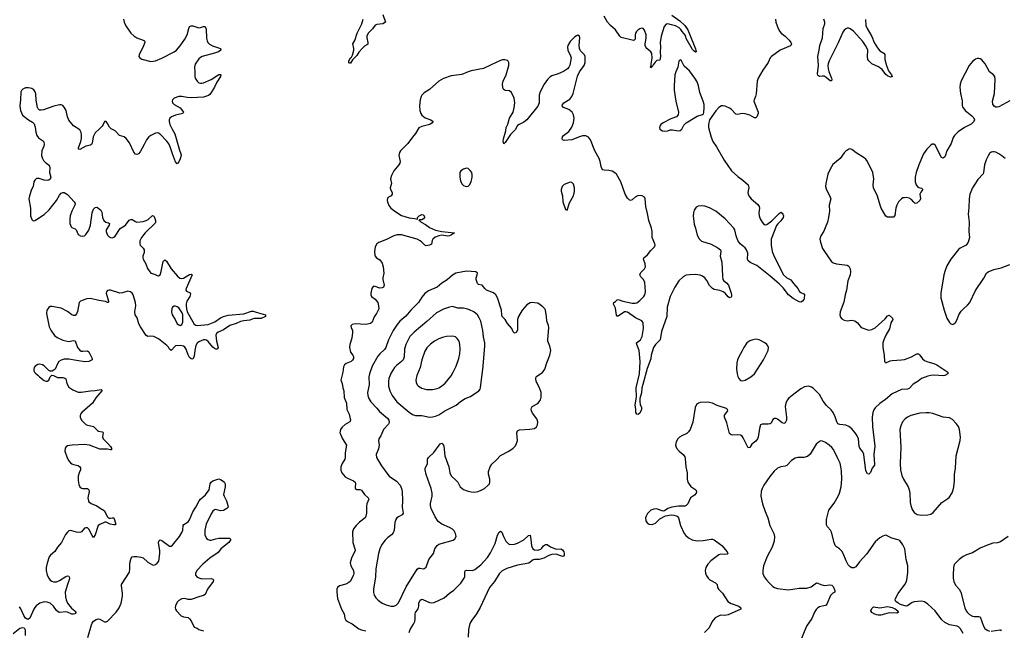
# Model space of a CAD drawing. Header units: inches. Extents: x 1649826 to 1814874, y 507393 to 641959.
# Tile 43 of 131: x 1696994 to 1709720, y 600938 to 608823. Entities that reach past the tile are written whole.
import ezdxf

# ---------------------------------------------------------------- set-up
doc = ezdxf.new("R2010")
doc.units = ezdxf.units.IN
doc.header["$MEASUREMENT"] = 0
doc.layers.add('B6690', color=7, linetype='Continuous')
doc.layers.add('B7600', color=7, linetype='Continuous')

msp = doc.modelspace()

# ---------------------------------------------------------------- linework, layer by layer
at = {"layer": 'B6690', "color": 6, "elevation": 400}
for points in [[(1698338, 608830), (1698345, 608790), (1698364, 608744), (1698431, 608651), (1698470, 608616), (1698510, 608590), (1698590, 608560), (1698609, 608549), (1698611, 608530), (1698595, 608485), (1698537, 608370), (1698535, 608350), (1698545, 608330), (1698575, 608315), (1698690, 608285), (1698750, 608294), (1698830, 608325), (1698990, 608407), (1699023, 608430), (1699070, 608484), (1699128, 608570), (1699158, 608630), (1699179, 608710), (1699190, 608736), (1699210, 608745), (1699230, 608742), (1699310, 608720), (1699330, 608721), (1699370, 608735), (1699390, 608734), (1699403, 608703), (1699407, 608587), (1699416, 608550), (1699427, 608530), (1699448, 608508), (1699487, 608487), (1699591, 608450), (1699593, 608430), (1699564, 608410), (1699514, 608390), (1699352, 608348), (1699330, 608337), (1699310, 608320), (1699264, 608250), (1699252, 608210), (1699259, 608150), (1699258, 608090), (1699264, 608070), (1699286, 608030), (1699308, 608010), (1699330, 608003), (1699350, 608003), (1699370, 608007), (1699470, 608052), (1699570, 608116), (1699590, 608117), (1699593, 608110), (1699589, 608090), (1699542, 608018), (1699511, 607950), (1699470, 607883), (1699450, 607858), (1699434, 607846), (1699370, 607824), (1699214, 607814), (1699157, 607817), (1699089, 607831), (1699049, 607831), (1698990, 607812), (1698968, 607790), (1698963, 607770), (1698970, 607750), (1698990, 607730), (1699070, 607685), (1699113, 607630), (1699101, 607610), (1699010, 607592), (1698956, 607570), (1698936, 607550), (1698927, 607530), (1698926, 607510), (1698936, 607470), (1698964, 607410), (1698999, 607350), (1699058, 607138), (1699079, 607090), (1699082, 607070), (1699070, 607027), (1699050, 606986), (1699030, 606964), (1699010, 606987), (1698970, 607090), (1698941, 607181), (1698922, 607222), (1698896, 607256), (1698810, 607344), (1698790, 607359), (1698770, 607364), (1698750, 607360), (1698690, 607330), (1698663, 607310), (1698632, 607270), (1698605, 607210), (1698550, 607119), (1698530, 607093), (1698510, 607082), (1698490, 607087), (1698470, 607111), (1698413, 607233), (1698371, 607290), (1698343, 607310), (1698284, 607330), (1698230, 607388), (1698176, 607416), (1698156, 607436), (1698130, 607484), (1698110, 607509), (1698090, 607509), (1698074, 607470), (1698060, 607450), (1698027, 607413), (1697970, 607364), (1697945, 607310), (1697930, 607229), (1697922, 607210), (1697910, 607202), (1697850, 607188), (1697770, 607146), (1697755, 607150), (1697755, 607170), (1697786, 607250), (1697794, 607290), (1697794, 607334), (1697787, 607367), (1697770, 607401), (1697690, 607451), (1697630, 607526), (1697611, 607570), (1697597, 607650), (1697570, 607695), (1697550, 607714), (1697530, 607722), (1697510, 607725), (1697435, 607705), (1697301, 607659), (1697270, 607654), (1697250, 607657), (1697232, 607672), (1697223, 607690), (1697205, 607785), (1697204, 607864), (1697193, 607893), (1697177, 607917), (1697150, 607935), (1697110, 607942), (1697070, 607942), (1697033, 607927), (1697018, 607910), (1697010, 607890), (1697006, 607790), (1696994, 607710), (1697003, 607650), (1697030, 607590), (1697110, 607530), (1697161, 607501), (1697180, 607480), (1697196, 607436), (1697202, 607370), (1697215, 607330), (1697237, 607297), (1697290, 607265), (1697307, 607247), (1697312, 607210), (1697308, 607190), (1697280, 607130), (1697275, 607070), (1697287, 607030), (1697303, 607003), (1697322, 606982), (1697368, 606948), (1697381, 606930), (1697385, 606910), (1697381, 606850), (1697397, 606790), (1697390, 606765), (1697370, 606751), (1697352, 606748), (1697310, 606751), (1697248, 606772), (1697210, 606772), (1697190, 606753), (1697177, 606730), (1697168, 606670), (1697148, 606632), (1697120, 606550), (1697113, 606510), (1697133, 606390), (1697134, 606290), (1697150, 606241), (1697170, 606226), (1697190, 606230), (1697210, 606241), (1697310, 606309), (1697376, 606370), (1697469, 606490), (1697510, 606558), (1697530, 606581), (1697550, 606593), (1697570, 606593), (1697610, 606567), (1697699, 606470), (1697710, 606450), (1697708, 606430), (1697669, 606350), (1697647, 606290), (1697642, 606250), (1697644, 606190), (1697659, 606150), (1697670, 606140), (1697710, 606123), (1697725, 606110), (1697749, 606049), (1697781, 606030), (1697810, 606028), (1697830, 606034), (1697851, 606050), (1697890, 606105), (1697911, 606169), (1697929, 606331), (1697950, 606378), (1697970, 606398), (1697990, 606402), (1697998, 606398), (1698043, 606363), (1698057, 606337), (1698064, 606270), (1698083, 606230), (1698106, 606210), (1698140, 606200), (1698155, 606190), (1698150, 606170), (1698112, 606110), (1698110, 606089), (1698130, 606039), (1698150, 606020), (1698170, 606010), (1698188, 606008), (1698210, 606013), (1698230, 606027), (1698294, 606126), (1698362, 606170), (1698410, 606233), (1698430, 606245), (1698450, 606245), (1698490, 606216), (1698510, 606210), (1698590, 606218), (1698630, 606230), (1698656, 606244), (1698710, 606296), (1698730, 606287), (1698737, 606270), (1698749, 606230), (1698750, 606210), (1698745, 606195), (1698617, 606070), (1698568, 606010), (1698549, 605969), (1698546, 605930), (1698553, 605913), (1698592, 605872), (1698602, 605850), (1698602, 605818), (1698587, 605770), (1698584, 605750), (1698588, 605730), (1698626, 605670), (1698647, 605610), (1698690, 605550), (1698737, 605537), (1698770, 605519), (1698790, 605515), (1698811, 605529), (1698824, 605570), (1698850, 605701), (1698870, 605723), (1698890, 605705), (1698950, 605608), (1699035, 605510), (1699065, 605485), (1699090, 605480), (1699110, 605485), (1699191, 605531), (1699210, 605538), (1699224, 605530), (1699144, 605350), (1699143, 605330), (1699150, 605319), (1699196, 605296), (1699203, 605283), (1699193, 605250), (1699155, 605190), (1699146, 605154), (1699146, 605126), (1699149, 605089), (1699158, 605050), (1699250, 604892), (1699270, 604878), (1699290, 604874), (1699430, 604888), (1699517, 604923), (1699590, 604973), (1699630, 604992), (1699690, 605007), (1699890, 605025), (1699990, 605060), (1700000, 605061)], [(1700000, 604954), (1699970, 604943), (1699890, 604935), (1699850, 604926), (1699790, 604900), (1699710, 604876), (1699630, 604818), (1699558, 604790), (1699537, 604770), (1699531, 604750), (1699539, 604670), (1699561, 604590), (1699551, 604570), (1699530, 604569), (1699510, 604576), (1699490, 604593), (1699430, 604668), (1699410, 604685), (1699390, 604690), (1699370, 604688), (1699310, 604663), (1699290, 604648), (1699270, 604614), (1699257, 604550), (1699250, 604479), (1699242, 604458), (1699230, 604439), (1699210, 604444), (1699190, 604461), (1699170, 604494), (1699144, 604570), (1699130, 604593), (1699110, 604608), (1699070, 604616), (1699010, 604610), (1698950, 604551), (1698930, 604567), (1698916, 604596), (1698897, 604617), (1698790, 604701), (1698730, 604730), (1698690, 604736), (1698650, 604734), (1698630, 604745), (1698555, 604855), (1698536, 604896), (1698511, 604971), (1698485, 605010), (1698482, 605050), (1698496, 605130), (1698492, 605170), (1698462, 605270), (1698450, 605291), (1698427, 605310), (1698390, 605316), (1698325, 605295), (1698290, 605292), (1698170, 605330), (1698150, 605331), (1698130, 605325), (1698115, 605310), (1698110, 605290), (1698143, 605190), (1698144, 605176), (1698138, 605170), (1698130, 605169), (1698102, 605182), (1698015, 605195), (1697910, 605223), (1697863, 605217), (1697801, 605199), (1697782, 605190), (1697764, 605170), (1697743, 605057), (1697730, 605026), (1697710, 605005), (1697690, 605003), (1697670, 605011), (1697610, 605056), (1697530, 605099), (1697410, 605121), (1697390, 605119), (1697370, 605107), (1697344, 605070), (1697340, 605030), (1697377, 604857), (1697396, 604816), (1697444, 604744), (1697478, 604718), (1697550, 604686), (1697590, 604674), (1697630, 604667), (1697690, 604680), (1697710, 604676), (1697742, 604590), (1697770, 604555), (1697790, 604544), (1697810, 604541), (1697870, 604545), (1697890, 604533), (1697931, 604450), (1697932, 604430), (1697889, 604411), (1697834, 604406), (1697730, 604420), (1697630, 604439), (1697570, 604438), (1697532, 604428), (1697502, 604410), (1697481, 604379), (1697451, 604309), (1697415, 604285), (1697390, 604283), (1697370, 604292), (1697310, 604354), (1697290, 604366), (1697250, 604373), (1697228, 604370), (1697195, 604350), (1697182, 604330), (1697176, 604310), (1697178, 604290), (1697185, 604270), (1697197, 604257), (1697230, 604234), (1697250, 604210), (1697310, 604165), (1697330, 604156), (1697350, 604156), (1697370, 604170), (1697390, 604211), (1697410, 604233), (1697430, 604229), (1697484, 604204), (1697550, 604202), (1697576, 604196), (1697590, 604184), (1697603, 604123), (1697630, 604078), (1697682, 604042), (1697750, 604015), (1697790, 604013), (1697909, 604031), (1697970, 604035), (1698049, 604049), (1698057, 604037), (1698058, 604030), (1697979, 603941), (1697936, 603870), (1697797, 603750), (1697782, 603730), (1697776, 603710), (1697776, 603690), (1697795, 603650), (1697830, 603611), (1697850, 603596), (1697870, 603586), (1697930, 603576), (1697949, 603569), (1697999, 603519), (1698011, 603511), (1698062, 603502), (1698070, 603496), (1698073, 603490), (1698065, 603435), (1698072, 603410), (1698135, 603350), (1698170, 603310), (1698179, 603290), (1698179, 603270), (1698170, 603268), (1698130, 603279), (1698030, 603275), (1697898, 603330), (1697830, 603337), (1697671, 603329), (1697610, 603319), (1697593, 603307), (1697582, 603290), (1697577, 603250), (1697607, 603167), (1697628, 603128), (1697650, 603101), (1697667, 603087), (1697690, 603077), (1697750, 603066), (1697771, 603051), (1697778, 603038), (1697780, 603010), (1697763, 602970), (1697752, 602930), (1697751, 602871), (1697759, 602819), (1697771, 602791), (1697793, 602773), (1697810, 602767), (1697870, 602768), (1697890, 602751), (1697891, 602730), (1697876, 602650), (1697882, 602610), (1697890, 602597), (1697916, 602576), (1697990, 602547), (1698033, 602513), (1698087, 602487), (1698130, 602405), (1698146, 602386), (1698170, 602385), (1698190, 602391), (1698210, 602390), (1698238, 602310), (1698230, 602300), (1698210, 602299), (1698163, 602310), (1698110, 602334), (1698095, 602335), (1698030, 602306), (1698010, 602290), (1698003, 602277), (1697970, 602171), (1697950, 602135), (1697930, 602164), (1697890, 602242), (1697870, 602260), (1697850, 602263), (1697830, 602255), (1697791, 602209), (1697770, 602202), (1697730, 602205), (1697670, 602223), (1697650, 602225), (1697630, 602221), (1697610, 602207), (1697585, 602175), (1697536, 602070), (1697483, 602010), (1697450, 601955), (1697392, 601910), (1697375, 601885), (1697350, 601805), (1697338, 601750), (1697335, 601710), (1697350, 601650), (1697371, 601610), (1697390, 601587), (1697410, 601572), (1697430, 601565), (1697470, 601565), (1697510, 601581), (1697590, 601633), (1697610, 601640), (1697630, 601636), (1697635, 601630), (1697639, 601610), (1697634, 601590), (1697610, 601530), (1697583, 601430), (1697585, 601370), (1697595, 601330), (1697613, 601290), (1697665, 601225), (1697709, 601190), (1697718, 601178), (1697722, 601170), (1697709, 601151), (1697690, 601144), (1697670, 601146), (1697613, 601173), (1697590, 601177), (1697510, 601169), (1697494, 601174), (1697472, 601192), (1697433, 601250), (1697390, 601287), (1697350, 601303), (1697310, 601304), (1697253, 601287), (1697208, 601252), (1697190, 601233), (1697177, 601210), (1697125, 601095), (1697110, 601080), (1697090, 601080), (1697070, 601094), (1697047, 601127), (1697010, 601216), (1696990, 601239)], [(1697875, 600845), (1697923, 601010), (1697931, 601030), (1697950, 601055), (1697982, 601078), (1698010, 601085), (1698030, 601082), (1698090, 601048), (1698110, 601046), (1698130, 601055), (1698242, 601170), (1698281, 601230), (1698304, 601290), (1698322, 601378), (1698323, 601417), (1698308, 601510), (1698311, 601530), (1698413, 601687), (1698418, 601730), (1698416, 601804), (1698435, 601870), (1698450, 601885), (1698470, 601892), (1698508, 601892), (1698562, 601882), (1698590, 601873), (1698650, 601816), (1698710, 601783), (1698730, 601780), (1698750, 601787), (1698770, 601803), (1698791, 601830), (1698805, 601930), (1698804, 601970), (1698790, 602068), (1698793, 602090), (1698810, 602106), (1698830, 602098), (1698930, 602024), (1698950, 602023), (1698970, 602036), (1699059, 602150), (1699090, 602200), (1699101, 602230), (1699108, 602290), (1699115, 602305), (1699170, 602340), (1699190, 602366), (1699231, 602469), (1699271, 602529), (1699313, 602610), (1699330, 602630), (1699394, 602686), (1699441, 602750), (1699458, 602830), (1699469, 602851), (1699490, 602866), (1699570, 602895), (1699590, 602887), (1699636, 602856), (1699650, 602831), (1699649, 602790), (1699630, 602690), (1699635, 602670), (1699666, 602610), (1699685, 602550), (1699687, 602530), (1699671, 602510), (1699630, 602484), (1699590, 602480), (1699530, 602496), (1699510, 602492), (1699490, 602475), (1699470, 602444), (1699405, 602310), (1699388, 602230), (1699389, 602169), (1699410, 602124), (1699429, 602109), (1699450, 602103), (1699470, 602103), (1699530, 602121), (1699570, 602126), (1699708, 602128), (1699725, 602110), (1699696, 602070), (1699596, 601990), (1699559, 601941), (1699450, 601869), (1699361, 601790), (1699282, 601710), (1699268, 601670), (1699267, 601650), (1699286, 601626), (1699321, 601610), (1699350, 601604), (1699470, 601606), (1699490, 601598), (1699498, 601590), (1699496, 601570), (1699421, 601470), (1699390, 601401), (1699370, 601386), (1699324, 601376), (1699210, 601335), (1699170, 601335), (1699130, 601348), (1699090, 601344), (1699050, 601322), (1699030, 601299), (1699010, 601254), (1699005, 601230), (1699009, 601209), (1699022, 601190), (1699083, 601123), (1699110, 601110), (1699170, 601101), (1699190, 601088), (1699210, 601062), (1699250, 600979), (1699286, 600966), (1699308, 600948), (1699370, 600929)], [(1696910, 600898), (1696996, 600964), (1697030, 600975), (1697050, 600970), (1697064, 600944), (1697064, 600870)]]:
    msp.add_lwpolyline(points, dxfattribs=at)
msp.add_lwpolyline([(1698990, 605125), (1698969, 605111), (1698960, 605090), (1698958, 605050), (1698964, 605010), (1699002, 604950), (1699030, 604896), (1699050, 604882), (1699070, 604876), (1699090, 604885), (1699103, 604917), (1699101, 605010), (1699096, 605036), (1699050, 605102), (1699030, 605117), (1699010, 605124)], close=True, dxfattribs=at)
at = {"layer": 'B7600', "color": 6}
for points, elevation in [([(1706764, 608830), (1706769, 608790), (1706797, 608710), (1706818, 608670), (1706835, 608650), (1706890, 608609), (1706941, 608561), (1706963, 608530), (1706969, 608510), (1706962, 608490), (1706955, 608485), (1706823, 608430), (1706711, 608349), (1706696, 608330), (1706670, 608270), (1706599, 608170), (1706538, 608070), (1706527, 608030), (1706513, 607867), (1706503, 607830), (1706486, 607790), (1706483, 607770), (1706538, 607630), (1706539, 607610), (1706520, 607570), (1706510, 607558), (1706490, 607555), (1706430, 607589), (1706370, 607607), (1706330, 607610), (1706270, 607600), (1706250, 607605), (1706190, 607666), (1706170, 607681), (1706112, 607708), (1706087, 607713), (1706065, 607710), (1706030, 607690), (1705990, 607645), (1705912, 607530), (1705898, 607470), (1705899, 607430), (1705930, 607308), (1705954, 607250), (1706002, 607182), (1706100, 607010), (1706193, 606873), (1706277, 606797), (1706340, 606750), (1706409, 606689), (1706417, 606657), (1706405, 606590), (1706409, 606570), (1706418, 606550), (1706449, 606510), (1706535, 606435), (1706553, 606410), (1706556, 606390), (1706548, 606330), (1706551, 606290), (1706565, 606250), (1706590, 606208), (1706610, 606185), (1706630, 606176), (1706650, 606179), (1706716, 606224), (1706810, 606322), (1706830, 606336), (1706850, 606324), (1706858, 606310), (1706868, 606290), (1706863, 606270), (1706830, 606226), (1706791, 606189), (1706775, 606165), (1706707, 605990), (1706707, 605910), (1706719, 605830), (1706744, 605764), (1706868, 605528), (1706908, 605488), (1706962, 605462), (1706995, 605415), (1707050, 605353), (1707075, 605315), (1707090, 605301), (1707130, 605283), (1707136, 605270), (1707134, 605226), (1707130, 605209), (1707112, 605188), (1707090, 605177), (1707070, 605180), (1706990, 605223), (1706930, 605271), (1706860, 605360), (1706812, 605412), (1706693, 605513), (1706520, 605650), (1706445, 605685), (1706411, 605710), (1706403, 605730), (1706404, 605810), (1706390, 605850), (1706370, 605875), (1706306, 605930), (1706278, 605970), (1706254, 606030), (1706239, 606110), (1706226, 606130), (1706112, 606250), (1705990, 606350), (1705910, 606392), (1705850, 606415), (1705810, 606420), (1705764, 606416), (1705737, 606403), (1705710, 606364), (1705701, 606330), (1705698, 606290), (1705710, 606183), (1705729, 606129), (1705750, 606041), (1705775, 605995), (1705805, 605965), (1705930, 605923), (1706019, 605879), (1706051, 605851), (1706055, 605830), (1706048, 605770), (1706071, 605690), (1706078, 605510), (1706083, 605470), (1706096, 605450), (1706130, 605426), (1706155, 605395), (1706192, 605290), (1706196, 605270), (1706194, 605250), (1706190, 605242), (1706170, 605231), (1706150, 605245), (1706111, 605291), (1706088, 605308), (1706045, 605325), (1705970, 605339), (1705950, 605350), (1705912, 605390), (1705876, 605456), (1705850, 605489), (1705821, 605510), (1705790, 605523), (1705730, 605532), (1705650, 605530), (1705610, 605524), (1705570, 605504), (1705513, 605450), (1705464, 605370), (1705402, 605250), (1705363, 605110), (1705357, 604990), (1705290, 604797), (1705272, 604690), (1705214, 604630), (1705186, 604590), (1705158, 604490), (1705150, 604443), (1705103, 604317), (1705050, 604113), (1705035, 604070), (1705030, 604006), (1705010, 603930), (1705009, 603889), (1705015, 603855), (1705030, 603816), (1705032, 603788), (1705010, 603741), (1704990, 603724), (1704970, 603729), (1704958, 603750), (1704959, 603790), (1704948, 603850), (1704966, 603950), (1704963, 604070), (1705007, 604250), (1705014, 604410), (1705001, 604550), (1704990, 604587), (1704971, 604630), (1704968, 604650), (1705020, 604690), (1705041, 604730), (1705056, 604836), (1705054, 604910), (1705035, 604935), (1704953, 604973), (1704850, 605046), (1704830, 605051), (1704810, 605049), (1704730, 604996), (1704715, 604995), (1704708, 605008), (1704696, 605096), (1704667, 605150), (1704674, 605170), (1704696, 605184), (1704715, 605205), (1704730, 605210), (1704789, 605189), (1704910, 605163), (1704950, 605163), (1704970, 605167), (1705010, 605196), (1705061, 605250), (1705073, 605270), (1705083, 605310), (1705076, 605430), (1705058, 605470), (1705022, 605502), (1705010, 605530), (1705021, 605559), (1705070, 605604), (1705081, 605630), (1705077, 605670), (1705055, 605730), (1705062, 605750), (1705110, 605787), (1705150, 605844), (1705200, 605890), (1705208, 605910), (1705205, 605930), (1705168, 606010), (1705167, 606090), (1705161, 606130), (1705124, 606230), (1705110, 606319), (1705085, 606410), (1705078, 606510), (1705070, 606532), (1705039, 606550), (1704990, 606552), (1704950, 606532), (1704910, 606498), (1704890, 606490), (1704870, 606496), (1704850, 606519), (1704820, 606570), (1704762, 606730), (1704707, 606827), (1704687, 606847), (1704650, 606866), (1704610, 606876), (1704550, 606879), (1704530, 606886), (1704520, 606900), (1704508, 606928), (1704497, 606990), (1704485, 607030), (1704427, 607130), (1704372, 607272), (1704345, 607305), (1704310, 607322), (1704270, 607322), (1704230, 607311), (1704130, 607272), (1704030, 607262), (1704009, 607270), (1704005, 607290), (1704010, 607310), (1704022, 607330), (1704090, 607379), (1704130, 607435), (1704151, 607490), (1704160, 607550), (1704154, 607594), (1704133, 607630), (1704090, 607662), (1704024, 607690), (1704007, 607710), (1704011, 607730), (1704029, 607750), (1704104, 607796), (1704131, 607830), (1704148, 607870), (1704205, 608095), (1704231, 608149), (1704290, 608230), (1704302, 608270), (1704302, 608350), (1704295, 608370), (1704243, 608423), (1704229, 608450), (1704224, 608490), (1704233, 608590), (1704230, 608610), (1704210, 608623), (1704190, 608616), (1704170, 608603), (1704110, 608542), (1704080, 608490), (1704075, 608470), (1704077, 608430), (1704115, 608355), (1704121, 608330), (1704103, 608237), (1704091, 608209), (1704073, 608187), (1704024, 608156), (1703954, 608126), (1703870, 608100), (1703850, 608086), (1703816, 608050), (1703771, 607990), (1703721, 607890), (1703710, 607850), (1703707, 607750), (1703690, 607707), (1703550, 607530), (1703510, 607500), (1703449, 607471), (1703430, 607455), (1703398, 607402), (1703340, 607340), (1703270, 607236), (1703250, 607220), (1703244, 607250), (1703246, 607286), (1703276, 607390), (1703282, 607430), (1703305, 607475), (1703324, 607550), (1703372, 607630), (1703386, 607686), (1703394, 607750), (1703384, 607810), (1703350, 607882), (1703324, 607904), (1703270, 607911), (1703257, 607917), (1703244, 607930), (1703237, 607950), (1703235, 607990), (1703242, 608030), (1703283, 608110), (1703317, 608230), (1703318, 608270), (1703309, 608289), (1703297, 608297), (1703265, 608305), (1703230, 608303), (1703170, 608279), (1702990, 608192), (1702830, 608161), (1702790, 608150), (1702710, 608117), (1702570, 608098), (1702470, 608065), (1702410, 608029), (1702290, 607924), (1702221, 607879), (1702194, 607850), (1702183, 607830), (1702171, 607790), (1702162, 607710), (1702166, 607650), (1702179, 607610), (1702194, 607590), (1702234, 607554), (1702310, 607530), (1702337, 607510), (1702324, 607490), (1702296, 607470), (1702190, 607444), (1702155, 607425), (1702108, 607352), (1702070, 607308), (1702010, 607224), (1701914, 607130), (1701903, 607110), (1701896, 607070), (1701911, 606990), (1701907, 606970), (1701896, 606950), (1701829, 606870), (1701800, 606810), (1701788, 606770), (1701800, 606710), (1701784, 606650), (1701786, 606630), (1701807, 606590), (1701809, 606570), (1701796, 606550), (1701760, 606530), (1701750, 606520), (1701742, 606490), (1701746, 606470), (1701764, 606424), (1701790, 606390), (1701841, 606350), (1701930, 606296), (1702030, 606264), (1702098, 606258), (1702134, 606246), (1702138, 606250), (1702135, 606255), (1702136, 606270), (1702158, 606290), (1702190, 606308), (1702210, 606304), (1702223, 606290), (1702227, 606270), (1702212, 606250), (1702190, 606239), (1702162, 606238), (1702151, 606230), (1702167, 606227), (1702184, 606210), (1702239, 606179), (1702290, 606141), (1702367, 606107), (1702450, 606087), (1702614, 606070), (1702577, 606043), (1702549, 606031), (1702530, 606029), (1702450, 606041), (1702410, 606033), (1702365, 606015), (1702333, 605990), (1702324, 605970), (1702315, 605925), (1702290, 605912), (1702250, 605905), (1702230, 605911), (1702194, 605950), (1702170, 605969), (1702130, 605988), (1701930, 606047), (1701874, 606046), (1701829, 606031), (1701734, 605986), (1701634, 605946), (1701611, 605929), (1701590, 605890), (1701580, 605830), (1701584, 605784), (1701590, 605769), (1701606, 605750), (1701650, 605724), (1701678, 605678), (1701692, 605632), (1701701, 605550), (1701688, 605490), (1701688, 605470), (1701705, 605395), (1701698, 605370), (1701680, 605360), (1701650, 605357), (1701590, 605377), (1701570, 605380), (1701563, 605377), (1701546, 605354), (1701532, 605290), (1701532, 605270), (1701540, 605250), (1701590, 605215), (1701622, 605170), (1701633, 605127), (1701634, 605090), (1701605, 605030), (1701574, 604986), (1701550, 604917), (1701530, 604900), (1701470, 604889), (1701330, 604897), (1701292, 604888), (1701276, 604870), (1701278, 604850), (1701294, 604810), (1701297, 604783), (1701286, 604710), (1701261, 604630), (1701256, 604590), (1701272, 604530), (1701302, 604490), (1701310, 604471), (1701308, 604450), (1701295, 604425), (1701280, 604410), (1701216, 604384), (1701192, 604368), (1701181, 604339), (1701171, 604271), (1701147, 604170), (1701163, 604123), (1701171, 604070), (1701182, 604030), (1701186, 603946), (1701220, 603870), (1701223, 603790), (1701251, 603729), (1701272, 603650), (1701261, 603630), (1701203, 603597), (1701161, 603559), (1701141, 603530), (1701136, 603510), (1701134, 603490), (1701140, 603470), (1701165, 603410), (1701217, 603330), (1701202, 603230), (1701203, 603170), (1701198, 603150), (1701163, 603090), (1701146, 603050), (1701145, 603005), (1701156, 602970), (1701200, 602920), (1701230, 602901), (1701310, 602870), (1701330, 602850), (1701336, 602830), (1701329, 602789), (1701330, 602768), (1701350, 602756), (1701390, 602754), (1701410, 602746), (1701450, 602690), (1701497, 602650), (1701508, 602630), (1701479, 602570), (1701475, 602535), (1701476, 602450), (1701469, 602410), (1701458, 602390), (1701386, 602334), (1701342, 602290), (1701310, 602250), (1701295, 602210), (1701300, 602070), (1701328, 601990), (1701329, 601970), (1701281, 601870), (1701267, 601810), (1701276, 601770), (1701309, 601709), (1701314, 601670), (1701310, 601655), (1701270, 601574), (1701250, 601554), (1701210, 601534), (1701128, 601510), (1701102, 601490), (1701095, 601470), (1701092, 601430), (1701104, 601350), (1701155, 601210), (1701186, 601150), (1701195, 601095), (1701209, 601069), (1701231, 601051), (1701290, 601022), (1701376, 600956), (1701410, 600942), (1701470, 600929)], 500), ([(1701688, 608890), (1701722, 608790), (1701688, 608770), (1701610, 608763), (1701602, 608758), (1701590, 608751), (1701554, 608706), (1701499, 608650), (1701482, 608610), (1701481, 608590), (1701496, 608530), (1701493, 608507), (1701483, 608497), (1701450, 608482), (1701423, 608457), (1701376, 608404), (1701350, 608362), (1701297, 608303), (1701270, 608260), (1701262, 608262), (1701250, 608268), (1701250, 608290), (1701268, 608330), (1701281, 608339), (1701296, 608364), (1701311, 608429), (1701313, 608450), (1701300, 608510), (1701327, 608553), (1701355, 608650), (1701415, 608770), (1701432, 608830)], 400), ([(1705422, 608882), (1705527, 608810), (1705592, 608750), (1705630, 608692), (1705648, 608650), (1705730, 608447), (1705736, 608410), (1705730, 608404), (1705710, 608417), (1705690, 608439), (1705610, 608580), (1705598, 608618), (1705555, 608670), (1705538, 608698), (1705518, 608718), (1705470, 608742), (1705418, 608758), (1705370, 608768), (1705350, 608765), (1705323, 608737), (1705284, 608610), (1705274, 608530), (1705278, 608470), (1705273, 608410), (1705277, 608350), (1705270, 608302), (1705230, 608295), (1705206, 608274), (1705181, 608239), (1705170, 608215), (1705164, 608216), (1705162, 608210), (1705150, 608202), (1705148, 608210), (1705150, 608222), (1705156, 608224), (1705155, 608250), (1705168, 608328), (1705165, 608385), (1705150, 608410), (1705099, 608450), (1705085, 608470), (1705079, 608490), (1705080, 608510), (1705093, 608587), (1705091, 608629), (1705071, 608690), (1705051, 608710), (1705030, 608713), (1705010, 608706), (1704985, 608690), (1704966, 608670), (1704954, 608650), (1704950, 608630), (1704948, 608572), (1704930, 608556), (1704910, 608557), (1704770, 608594), (1704749, 608609), (1704693, 608693), (1704630, 608748), (1704591, 608790), (1704550, 608867)], 400), ([(1707927, 608827), (1707931, 608750), (1707947, 608710), (1708006, 608606), (1708038, 608530), (1708080, 608460), (1708110, 608421), (1708163, 608390), (1708176, 608376), (1708178, 608310), (1708199, 608230), (1708225, 608165), (1708264, 608110), (1708273, 608090), (1708270, 608084), (1708250, 608082), (1708210, 608100), (1708190, 608116), (1708141, 608181), (1708093, 608213), (1708010, 608255), (1707970, 608290), (1707958, 608310), (1707950, 608350), (1707955, 608430), (1707949, 608450), (1707927, 608490), (1707890, 608540), (1707770, 608677), (1707730, 608704), (1707710, 608712), (1707690, 608713), (1707670, 608705), (1707651, 608689), (1707635, 608664), (1707575, 608525), (1707458, 608290), (1707445, 608255), (1707441, 608230), (1707443, 608190), (1707453, 608153), (1707488, 608070), (1707491, 608049), (1707487, 608033), (1707470, 608033), (1707419, 608079), (1707392, 608092), (1707370, 608095), (1707330, 608091), (1707317, 608097), (1707308, 608108), (1707305, 608125), (1707318, 608230), (1707310, 608350), (1707329, 608430), (1707336, 608490), (1707371, 608590), (1707378, 608710), (1707399, 608770), (1707400, 608790), (1707389, 608830)], 500), ([(1709790, 607777), (1709650, 607700), (1709630, 607694), (1709610, 607694), (1709590, 607707), (1709574, 607734), (1709567, 607770), (1709593, 607870), (1709603, 608050), (1709597, 608090), (1709582, 608110), (1709530, 608150), (1709474, 608254), (1709430, 608303), (1709410, 608317), (1709390, 608323), (1709370, 608322), (1709350, 608313), (1709310, 608283), (1709266, 608230), (1709164, 608036), (1709150, 607990), (1709146, 607950), (1709152, 607870), (1709175, 607775), (1709174, 607714), (1709179, 607699), (1709214, 607650), (1709302, 607582), (1709322, 607562), (1709337, 607530), (1709328, 607510), (1709290, 607476), (1709207, 607430), (1709125, 607375), (1709076, 607330), (1709058, 607302), (1709034, 607226), (1708976, 607130), (1708957, 607063), (1708950, 607051), (1708930, 607035), (1708910, 607043), (1708890, 607072), (1708830, 607198), (1708810, 607216), (1708790, 607215), (1708770, 607201), (1708721, 607150), (1708677, 607090), (1708615, 606950), (1708583, 606850), (1708570, 606790), (1708568, 606730), (1708579, 606690), (1708602, 606662), (1708630, 606651), (1708650, 606649), (1708666, 606630), (1708642, 606598), (1708629, 606571), (1708635, 606510), (1708630, 606490), (1708590, 606456), (1708570, 606451), (1708550, 606467), (1708521, 606501), (1708490, 606517), (1708450, 606526), (1708430, 606525), (1708410, 606521), (1708390, 606511), (1708354, 606470), (1708330, 606428), (1708317, 606390), (1708304, 606296), (1708287, 606273), (1708230, 606272), (1708210, 606275), (1708190, 606286), (1708130, 606390), (1708114, 606430), (1708083, 606543), (1708030, 606650), (1708026, 606690), (1708034, 606770), (1708023, 606850), (1707952, 606990), (1707930, 607022), (1707910, 607041), (1707806, 607106), (1707750, 607148), (1707730, 607154), (1707710, 607150), (1707670, 607127), (1707650, 607106), (1707597, 607030), (1707506, 606954), (1707468, 606892), (1707438, 606830), (1707412, 606710), (1707411, 606670), (1707418, 606638), (1707471, 606531), (1707476, 606510), (1707456, 606430), (1707459, 606350), (1707450, 606270), (1707435, 606210), (1707406, 606134), (1707387, 606093), (1707348, 606030), (1707336, 605990), (1707343, 605950), (1707372, 605870), (1707395, 605830), (1707483, 605703), (1707510, 605684), (1707550, 605672), (1707690, 605655), (1707710, 605640), (1707726, 605606), (1707731, 605570), (1707727, 605530), (1707700, 605450), (1707682, 605330), (1707665, 605270), (1707646, 605174), (1707599, 605050), (1707595, 605010), (1707601, 604981), (1707619, 604959), (1707650, 604941), (1707690, 604936), (1707750, 604943), (1707790, 604935), (1707823, 604910), (1707870, 604847), (1707970, 604812), (1708010, 604821), (1708050, 604846), (1708180, 604960), (1708210, 604997), (1708230, 605006), (1708275, 604970), (1708278, 604950), (1708255, 604910), (1708237, 604830), (1708187, 604750), (1708162, 604690), (1708152, 604650), (1708152, 604590), (1708168, 604490), (1708170, 604408), (1708190, 604394), (1708243, 604417), (1708270, 604423), (1708390, 604429), (1708430, 604435), (1708519, 604470), (1708590, 604507), (1708610, 604507), (1708630, 604489), (1708665, 604445), (1708690, 604423), (1708730, 604404), (1708810, 604382), (1708850, 604365), (1708992, 604270), (1708990, 604250), (1708951, 604230), (1708930, 604225), (1708810, 604233), (1708770, 604230), (1708730, 604220), (1708651, 604190), (1708606, 604154), (1708543, 604117), (1708490, 604062), (1708467, 604053), (1708390, 604049), (1708270, 603992), (1708183, 603917), (1708110, 603865), (1708051, 603810), (1708035, 603785), (1708020, 603750), (1708013, 603690), (1708018, 603570), (1708045, 603315), (1708034, 603210), (1708037, 603137), (1708044, 603090), (1708041, 603070), (1708013, 603030), (1707990, 602974), (1707970, 602955), (1707950, 602959), (1707930, 602998), (1707904, 603210), (1707890, 603242), (1707853, 603290), (1707843, 603310), (1707837, 603410), (1707819, 603450), (1707793, 603490), (1707750, 603541), (1707710, 603571), (1707670, 603586), (1707594, 603594), (1707570, 603605), (1707555, 603630), (1707535, 603695), (1707508, 603750), (1707483, 603783), (1707422, 603842), (1707379, 603899), (1707330, 603982), (1707250, 604063), (1707230, 604077), (1707190, 604089), (1707138, 604082), (1707090, 604057), (1706961, 603959), (1706930, 603930), (1706915, 603910), (1706896, 603870), (1706887, 603830), (1706906, 603690), (1706903, 603650), (1706890, 603616), (1706870, 603607), (1706850, 603618), (1706790, 603666), (1706770, 603673), (1706750, 603673), (1706730, 603660), (1706707, 603613), (1706696, 603604), (1706670, 603599), (1706590, 603601), (1706570, 603591), (1706556, 603544), (1706539, 603430), (1706531, 603410), (1706510, 603382), (1706459, 603341), (1706430, 603300), (1706410, 603295), (1706344, 603424), (1706330, 603443), (1706310, 603459), (1706270, 603464), (1706210, 603456), (1706190, 603460), (1706170, 603480), (1706136, 603616), (1706102, 603690), (1706105, 603715), (1706145, 603770), (1706144, 603790), (1706130, 603801), (1706010, 603840), (1705949, 603870), (1705890, 603885), (1705790, 603879), (1705767, 603873), (1705744, 603856), (1705725, 603815), (1705694, 603626), (1705661, 603530), (1705640, 603500), (1705619, 603481), (1705552, 603448), (1705524, 603430), (1705502, 603410), (1705478, 603370), (1705470, 603330), (1705483, 603290), (1705518, 603250), (1705570, 603207), (1705590, 603178), (1705597, 603157), (1705606, 603050), (1705620, 602970), (1705623, 602890), (1705631, 602850), (1705645, 602825), (1705670, 602797), (1705734, 602750), (1705742, 602730), (1705739, 602710), (1705718, 602682), (1705666, 602650), (1705630, 602570), (1705610, 602550), (1705590, 602541), (1705510, 602539), (1705425, 602530), (1705370, 602512), (1705330, 602482), (1705310, 602478), (1705225, 602505), (1705190, 602503), (1705150, 602490), (1705110, 602448), (1705090, 602412), (1705084, 602390), (1705087, 602350), (1705106, 602326), (1705130, 602310), (1705170, 602305), (1705210, 602320), (1705270, 602378), (1705342, 602418), (1705413, 602427), (1705450, 602425), (1705477, 602417), (1705490, 602410), (1705510, 602390), (1705534, 602290), (1705581, 602190), (1705602, 602162), (1705637, 602130), (1705685, 602105), (1705750, 602095), (1705830, 602099), (1705930, 602116), (1705950, 602114), (1705970, 602104), (1706070, 602032), (1706140, 601950), (1706146, 601930), (1706137, 601923), (1706110, 601916), (1706050, 601921), (1706030, 601913), (1705926, 601834), (1705890, 601794), (1705864, 601750), (1705854, 601710), (1705857, 601677), (1705866, 601650), (1705891, 601610), (1705915, 601590), (1705986, 601550), (1706009, 601530), (1706014, 601490), (1706027, 601470), (1706079, 601419), (1706149, 601309), (1706190, 601282), (1706291, 601250), (1706315, 601230), (1706314, 601210), (1706150, 601138), (1706110, 601131), (1706050, 601133), (1705982, 601098), (1705943, 601050), (1705906, 600970), (1705846, 600910)], 600), ([(1709730, 607030), (1709690, 607065), (1709650, 607091), (1709610, 607113), (1709590, 607119), (1709570, 607119), (1709550, 607112), (1709530, 607095), (1709510, 607066), (1709486, 607014), (1709463, 606950), (1709453, 606850), (1709446, 606834), (1709380, 606760), (1709310, 606650), (1709276, 606570), (1709265, 606510), (1709263, 606397), (1709255, 606310), (1709264, 606210), (1709262, 606090), (1709270, 606010), (1709255, 605950), (1709228, 605912), (1709150, 605872), (1709130, 605854), (1709030, 605730), (1708977, 605643), (1708954, 605586), (1708938, 605530), (1708899, 605290), (1708900, 605230), (1708941, 605070), (1708977, 604970), (1709010, 604914), (1709030, 604896), (1709050, 604889), (1709070, 604895), (1709090, 604915), (1709110, 604952), (1709132, 605010), (1709161, 605059), (1709191, 605089), (1709245, 605135), (1709275, 605170), (1709350, 605324), (1709456, 605484), (1709488, 605552), (1709510, 605566), (1709584, 605596), (1709679, 605621), (1709790, 605661)], 700), ([(1700000, 605061), (1700010, 605061), (1700050, 605046), (1700171, 605011), (1700170, 604990), (1700117, 604963), (1700030, 604965), (1700000, 604954)], 400), ([(1709190, 600896), (1709156, 600956), (1709130, 600983), (1709110, 600993), (1709010, 601008), (1708950, 601037), (1708913, 601073), (1708826, 601190), (1708730, 601275), (1708690, 601304), (1708650, 601313), (1708555, 601305), (1708530, 601296), (1708470, 601252), (1708450, 601250), (1708378, 601270), (1708347, 601287), (1708319, 601310), (1708309, 601330), (1708316, 601350), (1708350, 601412), (1708435, 601530), (1708454, 601566), (1708465, 601615), (1708472, 601688), (1708473, 601770), (1708450, 601850), (1708435, 601990), (1708410, 602043), (1708370, 602096), (1708350, 602107), (1708266, 602126), (1708190, 602165), (1708170, 602164), (1708150, 602155), (1708110, 602130), (1708050, 602079), (1707939, 601921), (1707850, 601821), (1707801, 601759), (1707775, 601745), (1707750, 601746), (1707730, 601757), (1707704, 601784), (1707675, 601836), (1707637, 601930), (1707620, 601960), (1707590, 601990), (1707550, 602015), (1707534, 602034), (1707521, 602070), (1707487, 602207), (1707472, 602232), (1707433, 602273), (1707421, 602301), (1707424, 602370), (1707454, 602490), (1707521, 602579), (1707575, 602670), (1707591, 602709), (1707612, 602790), (1707620, 602890), (1707617, 602997), (1707609, 603050), (1707597, 603097), (1707566, 603166), (1707511, 603271), (1707490, 603300), (1707457, 603330), (1707410, 603362), (1707370, 603381), (1707350, 603384), (1707330, 603378), (1707290, 603342), (1707210, 603214), (1707176, 603184), (1707130, 603169), (1707050, 603170), (1707018, 603162), (1706971, 603129), (1706910, 603065), (1706890, 603056), (1706830, 603049), (1706788, 603032), (1706745, 602995), (1706690, 602925), (1706613, 602810), (1706592, 602770), (1706579, 602730), (1706575, 602670), (1706595, 602570), (1706628, 602470), (1706662, 602390), (1706690, 602290), (1706741, 602190), (1706752, 602150), (1706745, 602090), (1706720, 602010), (1706656, 601890), (1706609, 601769), (1706600, 601710), (1706601, 601670), (1706618, 601630), (1706645, 601590), (1706679, 601550), (1706730, 601503), (1706750, 601490), (1706790, 601478), (1706930, 601460), (1707070, 601480), (1707170, 601481), (1707222, 601498), (1707291, 601549), (1707310, 601548), (1707350, 601528), (1707390, 601518), (1707464, 601524), (1707490, 601520), (1707510, 601502), (1707532, 601450), (1707530, 601430), (1707503, 601417), (1707474, 601386), (1707425, 601275), (1707416, 601264), (1707403, 601257), (1707330, 601240), (1707310, 601228), (1707290, 601208), (1707267, 601170), (1707231, 601089), (1707165, 600990), (1707079, 600781)], 700), ([(1702029, 600910), (1702042, 600950), (1702085, 601015), (1702100, 601050), (1702107, 601090), (1702106, 601150), (1702110, 601169), (1702144, 601216), (1702152, 601248), (1702155, 601290), (1702170, 601327), (1702190, 601338), (1702204, 601336), (1702290, 601298), (1702313, 601293), (1702350, 601296), (1702482, 601358), (1702550, 601417), (1702605, 601455), (1702695, 601545), (1702741, 601610), (1702748, 601632), (1702747, 601690), (1702753, 601707), (1702770, 601714), (1702848, 601712), (1702877, 601723), (1702955, 601785), (1703040, 601880), (1703081, 601939), (1703140, 602060), (1703170, 602167), (1703190, 602207), (1703210, 602219), (1703227, 602207), (1703246, 602150), (1703279, 602090), (1703310, 602053), (1703330, 602045), (1703390, 602049), (1703430, 602064), (1703512, 602108), (1703570, 602160), (1703590, 602166), (1703601, 602110), (1703608, 602030), (1703627, 601990), (1703650, 601975), (1703690, 601971), (1703730, 601984), (1703743, 601997), (1703764, 602030), (1703790, 602045), (1703810, 602044), (1703855, 602015), (1703930, 601987), (1703988, 601988), (1704010, 601977), (1704028, 601950), (1704032, 601932), (1704030, 601910), (1704023, 601897), (1704010, 601892), (1703930, 601921), (1703870, 601918), (1703835, 601905), (1703770, 601868), (1703710, 601853), (1703646, 601854), (1703630, 601849), (1703575, 601805), (1703430, 601781), (1703290, 601737), (1703230, 601704), (1703190, 601667), (1703129, 601570), (1703067, 601490), (1702946, 601234), (1702897, 601150), (1702837, 601070), (1702814, 601026), (1702794, 600950), (1702791, 600850)], 500), ([(1709770, 602150), (1709670, 602079), (1709632, 602068), (1709570, 602061), (1709490, 602033), (1709410, 601997), (1709310, 601939), (1709230, 601911), (1709190, 601891), (1709135, 601850), (1709092, 601810), (1709074, 601786), (1709062, 601750), (1709058, 601650), (1709060, 601610), (1709070, 601568), (1709090, 601522), (1709135, 601470), (1709160, 601430), (1709212, 601230), (1709228, 601190), (1709241, 601170), (1709270, 601142), (1709310, 601121), (1709330, 601115), (1709390, 601115), (1709410, 601110), (1709452, 600990), (1709470, 600962), (1709499, 600939), (1709528, 600928)], 700), ([(1709550, 600926), (1709663, 600943), (1709670, 600942), (1709679, 600930)], 700)]:
    msp.add_lwpolyline(points, dxfattribs=dict(at, elevation=elevation))
for points, elevation in [([(1705530, 608307), (1705513, 608287), (1705502, 608210), (1705473, 608150), (1705460, 608110), (1705453, 607970), (1705455, 607915), (1705476, 607770), (1705511, 607630), (1705506, 607594), (1705483, 607570), (1705410, 607543), (1705310, 607490), (1705283, 607470), (1705268, 607450), (1705264, 607430), (1705270, 607410), (1705301, 607390), (1705330, 607384), (1705370, 607389), (1705401, 607399), (1705430, 607403), (1705510, 607390), (1705530, 607392), (1705552, 607408), (1705579, 607461), (1705607, 607493), (1705750, 607579), (1705819, 607601), (1705831, 607609), (1705837, 607623), (1705843, 607690), (1705841, 607730), (1705830, 607771), (1705783, 607883), (1705766, 607970), (1705750, 608021), (1705721, 608070), (1705650, 608164), (1705583, 608223), (1705550, 608294)], 500), ([(1702770, 606906), (1702730, 606895), (1702697, 606870), (1702685, 606850), (1702681, 606830), (1702681, 606790), (1702690, 606744), (1702710, 606702), (1702730, 606683), (1702750, 606675), (1702770, 606670), (1702790, 606674), (1702810, 606690), (1702829, 606730), (1702841, 606790), (1702842, 606822), (1702836, 606850), (1702818, 606878), (1702790, 606900)], 600), ([(1704110, 606726), (1704030, 606694), (1704007, 606670), (1703991, 606630), (1703992, 606610), (1704011, 606550), (1704016, 606470), (1704050, 606372), (1704070, 606362), (1704100, 606460), (1704150, 606550), (1704164, 606604), (1704164, 606650), (1704150, 606701), (1704130, 606723)], 600), ([(1702770, 605574), (1702630, 605549), (1702590, 605526), (1702518, 605462), (1702450, 605422), (1702391, 605370), (1702278, 605322), (1702232, 605288), (1702190, 605240), (1702150, 605169), (1702050, 605072), (1701984, 604996), (1701909, 604931), (1701873, 604887), (1701823, 604810), (1701760, 604690), (1701728, 604590), (1701710, 604563), (1701650, 604510), (1701622, 604478), (1701551, 604349), (1701514, 604250), (1701508, 604210), (1701510, 604110), (1701491, 604010), (1701494, 603970), (1701507, 603930), (1701531, 603890), (1701610, 603808), (1701645, 603765), (1701751, 603671), (1701764, 603650), (1701769, 603630), (1701766, 603610), (1701760, 603600), (1701697, 603530), (1701661, 603450), (1701637, 603410), (1701632, 603390), (1701640, 603330), (1701630, 603282), (1701602, 603210), (1701608, 603170), (1701670, 603060), (1701751, 602951), (1701771, 602930), (1701863, 602863), (1701911, 602811), (1701930, 602770), (1701936, 602730), (1701941, 602610), (1701937, 602530), (1701951, 602449), (1701939, 602430), (1701890, 602405), (1701870, 602390), (1701856, 602370), (1701844, 602330), (1701833, 602230), (1701822, 602198), (1701801, 602170), (1701747, 602133), (1701718, 602102), (1701676, 602044), (1701650, 601990), (1701633, 601930), (1701596, 601730), (1701593, 601630), (1701569, 601470), (1701568, 601428), (1701577, 601390), (1701597, 601357), (1701626, 601326), (1701681, 601290), (1701730, 601266), (1701790, 601248), (1701830, 601248), (1701859, 601261), (1701890, 601293), (1701990, 601498), (1702130, 601729), (1702150, 601741), (1702170, 601742), (1702210, 601733), (1702224, 601736), (1702246, 601754), (1702284, 601850), (1702341, 601930), (1702361, 601990), (1702390, 602035), (1702410, 602052), (1702597, 602103), (1702620, 602120), (1702634, 602150), (1702628, 602190), (1702610, 602221), (1702590, 602242), (1702550, 602266), (1702450, 602307), (1702403, 602343), (1702363, 602403), (1702314, 602510), (1702305, 602550), (1702304, 602576), (1702326, 602670), (1702327, 602710), (1702312, 602770), (1702249, 602949), (1702235, 603010), (1702236, 603030), (1702257, 603070), (1702263, 603090), (1702264, 603150), (1702276, 603170), (1702347, 603233), (1702430, 603344), (1702450, 603353), (1702465, 603345), (1702475, 603315), (1702489, 603190), (1702540, 603050), (1702554, 602970), (1702573, 602933), (1702641, 602870), (1702657, 602850), (1702689, 602790), (1702730, 602757), (1702777, 602737), (1702830, 602725), (1702870, 602723), (1702918, 602730), (1702967, 602750), (1703002, 602770), (1703051, 602810), (1703065, 602830), (1703072, 602850), (1703072, 602888), (1703055, 602955), (1703054, 602990), (1703073, 603050), (1703095, 603085), (1703159, 603141), (1703210, 603195), (1703315, 603250), (1703372, 603288), (1703401, 603319), (1703417, 603350), (1703427, 603390), (1703421, 603490), (1703427, 603513), (1703455, 603525), (1703586, 603534), (1703650, 603546), (1703675, 603565), (1703687, 603590), (1703689, 603630), (1703677, 603670), (1703623, 603743), (1703611, 603770), (1703607, 603793), (1703608, 603810), (1703619, 603830), (1703690, 603868), (1703710, 603889), (1703724, 603916), (1703735, 603950), (1703734, 604010), (1703712, 604070), (1703669, 604150), (1703664, 604190), (1703670, 604210), (1703680, 604220), (1703750, 604265), (1703782, 604310), (1703808, 604390), (1703848, 604490), (1703858, 604550), (1703848, 604608), (1703820, 604670), (1703819, 604690), (1703834, 604850), (1703830, 604874), (1703807, 604930), (1703805, 604990), (1703790, 605070), (1703780, 605090), (1703756, 605116), (1703722, 605142), (1703690, 605161), (1703610, 605171), (1703590, 605166), (1703550, 605142), (1703490, 605071), (1703440, 604990), (1703428, 604950), (1703430, 604816), (1703410, 604782), (1703390, 604775), (1703374, 604794), (1703354, 604834), (1703300, 604900), (1703270, 604950), (1703232, 604992), (1703226, 605010), (1703222, 605070), (1703171, 605231), (1703150, 605270), (1703116, 605296), (1703029, 605330), (1703004, 605350), (1702970, 605393), (1702925, 605405), (1702910, 605416), (1702892, 605470), (1702892, 605488), (1702909, 605530), (1702911, 605550), (1702888, 605568)], 600), ([(1702590, 605119), (1702550, 605113), (1702470, 605084), (1702383, 605037), (1702256, 604924), (1702093, 604790), (1702036, 604730), (1701984, 604630), (1701967, 604570), (1701964, 604470), (1701949, 604431), (1701930, 604408), (1701863, 604357), (1701837, 604330), (1701796, 604264), (1701766, 604190), (1701759, 604150), (1701762, 604090), (1701777, 604030), (1701807, 603970), (1701870, 603890), (1702030, 603754), (1702070, 603726), (1702110, 603711), (1702190, 603711), (1702290, 603691), (1702330, 603694), (1702370, 603705), (1702410, 603722), (1702489, 603771), (1702635, 603845), (1702690, 603893), (1702750, 603930), (1702823, 603957), (1702930, 604029), (1702946, 604050), (1702952, 604068), (1702984, 604350), (1703007, 604610), (1703005, 604650), (1702987, 604727), (1702980, 604810), (1702953, 604930), (1702935, 604975), (1702913, 605010), (1702891, 605031), (1702863, 605050), (1702810, 605077), (1702770, 605090), (1702730, 605096), (1702658, 605098)], 700), ([(1702590, 604735), (1702510, 604733), (1702470, 604724), (1702410, 604700), (1702355, 604670), (1702305, 604635), (1702256, 604584), (1702230, 604543), (1702192, 604430), (1702169, 604330), (1702127, 604230), (1702116, 604170), (1702119, 604139), (1702130, 604110), (1702149, 604090), (1702190, 604066), (1702251, 604049), (1702330, 604049), (1702390, 604059), (1702412, 604068), (1702447, 604090), (1702493, 604130), (1702570, 604223), (1702597, 604270), (1702634, 604350), (1702672, 604450), (1702684, 604510), (1702689, 604570), (1702685, 604630), (1702673, 604673), (1702650, 604708), (1702626, 604726)], 800), ([(1706510, 604697), (1706470, 604691), (1706430, 604675), (1706394, 604650), (1706353, 604590), (1706334, 604546), (1706289, 604470), (1706272, 604430), (1706263, 604390), (1706259, 604310), (1706266, 604250), (1706276, 604216), (1706290, 604188), (1706310, 604165), (1706330, 604158), (1706370, 604169), (1706444, 604210), (1706490, 604250), (1706610, 604430), (1706670, 604550), (1706672, 604592), (1706666, 604610), (1706651, 604630), (1706627, 604650), (1706551, 604691)], 600), ([(1708710, 603747), (1708630, 603740), (1708510, 603711), (1708470, 603692), (1708438, 603670), (1708403, 603630), (1708382, 603578), (1708372, 603530), (1708384, 603304), (1708375, 603090), (1708379, 603010), (1708397, 602937), (1708416, 602890), (1708477, 602790), (1708492, 602750), (1708499, 602710), (1708503, 602590), (1708511, 602550), (1708530, 602496), (1708557, 602457), (1708593, 602433), (1708650, 602423), (1708730, 602427), (1708770, 602437), (1708801, 602459), (1708911, 602589), (1708990, 602639), (1709006, 602654), (1709045, 602715), (1709058, 602750), (1709067, 602790), (1709075, 602870), (1709076, 602950), (1709088, 603032), (1709100, 603190), (1709150, 603390), (1709156, 603430), (1709142, 603530), (1709129, 603569), (1709100, 603610), (1709050, 603659), (1709010, 603680), (1708930, 603691), (1708796, 603736), (1708750, 603745)], 700), ([(1708330, 601160), (1708230, 601163), (1708170, 601145), (1708125, 601135), (1708090, 601134), (1708070, 601139), (1708037, 601150), (1708010, 601166), (1707996, 601190), (1708010, 601221), (1708030, 601242), (1708110, 601230), (1708210, 601244), (1708270, 601231), (1708310, 601213), (1708342, 601190), (1708353, 601170)], 700)]:
    msp.add_lwpolyline(points, close=True, dxfattribs=dict(at, elevation=elevation))

doc.saveas('drawing.dxf')
